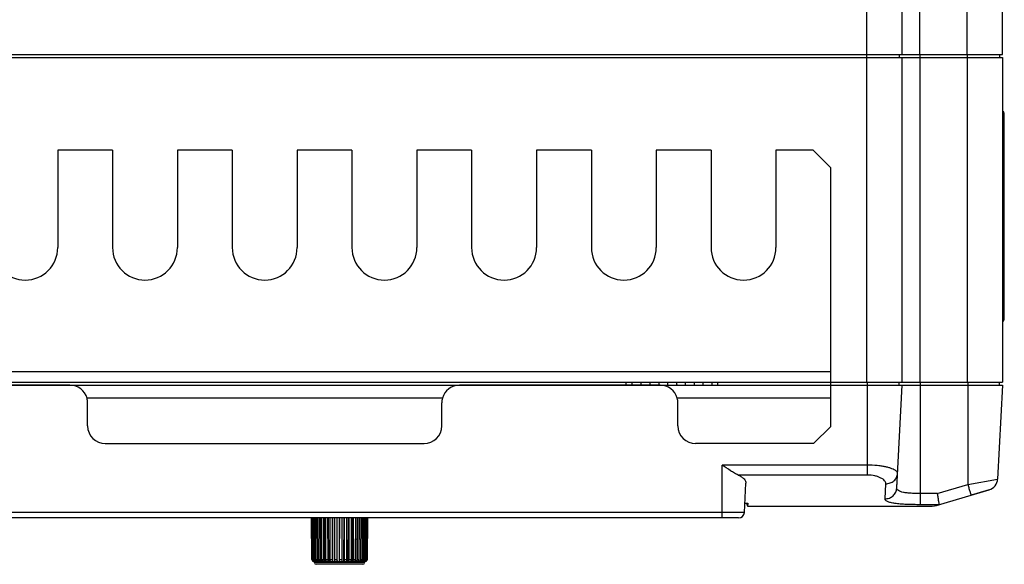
# Model space of a CAD drawing. Header units: millimetres. Extents: x 802 to 9345, y -804 to 1180.
# Tile 137 of 189: x 5503 to 5670, y -459 to -366. Entities that reach past the tile are written whole.
import ezdxf

# ---------------------------------------------------------------- set-up
doc = ezdxf.new("R2010")
doc.units = ezdxf.units.MM
doc.header["$LTSCALE"] = 30.734
doc.layers.get('0').update_dxf_attribs({"linetype": 'CONTINUOUS'})

msp = doc.modelspace()

# ---------------------------------------------------------------- linework, layer by layer
at = {"linetype": 'Continuous'}
for p, q in [((5663.92, -372.3), (5663.92, -250.3)), ((5669.92, -372.3), (5669.92, -250.3)), ((5646.92, -372.3), (5646.92, -256.3)), ((5652.92, -372.3), (5652.92, -256.3)), ((5655.92, -372.3), (5655.92, -256.3)), ((5419.92, -372.3), (5669.92, -372.3)), ((5419.92, -372.8), (5669.92, -372.8)), ((5646.92, -427.8), (5646.92, -372.3)), ((5652.42, -372.3), (5652.42, -372.8)), ((5652.92, -427.8), (5652.92, -372.8)), ((5655.92, -372.3), (5655.92, -427.8)), ((5663.92, -372.3), (5663.92, -427.8)), ((5669.42, -372.3), (5669.42, -372.8)), ((5669.92, -372.8), (5669.92, -427.8)), ((5670.22, -417.2), (5670.22, -382.2)), ((5669.92, -383.7), (5670.22, -383.7)), ((5509.86, -388.5), (5509.86, -405)), ((5519.14, -388.5), (5509.86, -388.5)), ((5519.14, -388.5), (5519.14, -405)), ((5530.14, -388.5), (5530.14, -405)), ((5539.42, -388.5), (5530.14, -388.5)), ((5539.42, -388.5), (5539.42, -405)), ((5550.42, -388.5), (5550.42, -405)), ((5559.7, -388.5), (5550.42, -388.5)), ((5559.7, -388.5), (5559.7, -405)), ((5570.7, -388.5), (5570.7, -405)), ((5579.98, -388.5), (5570.7, -388.5)), ((5579.98, -388.5), (5579.98, -405)), ((5590.98, -388.5), (5590.98, -405)), ((5600.26, -388.5), (5590.98, -388.5)), ((5600.26, -388.5), (5600.26, -405)), ((5611.26, -388.5), (5611.26, -405)), ((5620.54, -388.5), (5611.26, -388.5)), ((5620.54, -388.5), (5620.54, -405)), ((5631.54, -388.5), (5631.54, -405)), ((5637.82, -388.5), (5631.54, -388.5)), ((5637.82, -388.5), (5640.82, -391.5)), ((5640.82, -435.3), (5640.82, -391.5)), ((5669.92, -415.7), (5670.22, -415.7)), ((5640.82, -426.07), (5449.02, -426.07)), ((5419.92, -427.8), (5669.92, -427.8)), ((5419.93, -428.3), (5669.92, -428.3)), ((5511.92, -428.3), (5477.92, -428.3)), ((5611.92, -428.3), (5577.92, -428.3)), ((5606.17, -428.3), (5606.17, -427.8)), ((5607.17, -428.3), (5607.17, -427.8)), ((5608.67, -427.8), (5608.67, -428.3)), ((5610.17, -427.8), (5610.17, -428.3)), ((5611.67, -427.8), (5611.67, -428.3)), ((5613.17, -427.8), (5613.17, -428.3)), ((5614.67, -427.8), (5614.67, -428.3)), ((5616.17, -427.8), (5616.17, -428.3)), ((5617.67, -427.8), (5617.67, -428.3)), ((5619.17, -427.8), (5619.17, -428.3)), ((5620.67, -427.8), (5620.67, -428.3)), ((5621.67, -428.3), (5621.67, -427.8)), ((5647.02, -441.84), (5647.02, -427.8)), ((5652, -445.71), (5652.92, -428.3)), ((5652.42, -428.3), (5652.42, -427.8)), ((5656.02, -446.67), (5656.02, -427.8)), ((5664.02, -427.8), (5664.02, -445.12)), ((5669.92, -428.3), (5669.08, -444.2)), ((5669.42, -428.3), (5669.42, -427.8)), ((5575.02, -430.53), (5514.82, -430.53)), ((5514.92, -435.2), (5514.92, -431.3)), ((5574.92, -435.2), (5574.92, -431.3)), ((5640.82, -430.53), (5614.82, -430.53)), ((5614.92, -435.2), (5614.92, -431.3)), ((5640.82, -435.3), (5637.92, -438.2)), ((5517.92, -438.2), (5571.92, -438.2)), ((5637.92, -438.2), (5617.92, -438.2)), ((5647.02, -441.84), (5622.42, -441.84)), ((5622.42, -449.85), (5622.42, -441.84)), ((5647.02, -443.54), (5647.02, -441.84)), ((5647.02, -443.54), (5625.15, -443.54)), ((5652, -445.71), (5652.13, -443.25)), ((5626.19, -449.85), (5626.45, -444.89)), ((5650.01, -447.56), (5650.14, -445)), ((5658.87, -446.67), (5664.02, -445.12)), ((5664.02, -445.12), (5669.08, -444.2)), ((5658.87, -446.67), (5656.02, -446.67)), ((5656.02, -448.55), (5656.02, -446.67)), ((5659.07, -448.59), (5667.66, -446.01)), ((5667.66, -446.01), (5664.6, -446.93)), ((5626.27, -448.3), (5626.77, -448.3)), ((5626.74, -448.3), (5626.74, -448.8)), ((5626.77, -448.3), (5626.74, -448.8)), ((5659.16, -448.55), (5656.02, -448.55)), ((5626.19, -449.85), (5463.65, -449.85)), ((5622.42, -450.8), (5622.42, -449.85)), ((5626.74, -448.8), (5657.64, -448.8)), ((5625.19, -450.8), (5464.65, -450.8)), ((5552.91, -457.86), (5552.85, -450.8)), ((5552.87, -450.8), (5552.93, -457.86)), ((5552.99, -457.86), (5552.93, -450.8)), ((5553, -450.8), (5553.07, -457.86)), ((5553.2, -457.86), (5553.15, -450.8)), ((5553.28, -450.8), (5553.34, -457.86)), ((5553.55, -457.86), (5553.5, -450.8)), ((5553.69, -450.8), (5553.74, -457.86)), ((5554.02, -457.86), (5553.98, -450.8)), ((5554.22, -450.8), (5554.27, -457.86)), ((5554.54, -458.15), (5554.49, -450.8)), ((5554.6, -457.86), (5554.57, -450.8)), ((5554.85, -450.8), (5554.89, -457.86)), ((5555.12, -458.15), (5555.07, -450.8)), ((5555.28, -457.86), (5555.25, -450.8)), ((5555.56, -450.8), (5555.59, -457.86)), ((5555.77, -458.15), (5555.74, -450.8)), ((5556.02, -457.86), (5556, -450.8)), ((5556.34, -450.8), (5556.36, -457.86)), ((5556.48, -458.15), (5556.46, -450.8)), ((5556.81, -457.86), (5556.8, -450.8)), ((5557.15, -450.8), (5557.16, -457.86)), ((5557.22, -458.15), (5557.21, -450.8)), ((5557.59, -458.15), (5557.59, -450.8)), ((5557.62, -457.86), (5557.63, -450.8)), ((5557.98, -450.8), (5557.98, -458.15)), ((5558.34, -458.15), (5558.36, -450.8)), ((5558.43, -457.86), (5558.45, -450.8)), ((5558.79, -450.8), (5558.78, -457.86)), ((5559.07, -458.15), (5559.1, -450.8)), ((5559.22, -457.86), (5559.25, -450.8)), ((5559.57, -450.8), (5559.55, -457.86)), ((5559.75, -458.15), (5559.79, -450.8)), ((5559.96, -457.86), (5559.99, -450.8)), ((5560.29, -450.8), (5560.26, -457.86)), ((5560.37, -458.15), (5560.42, -450.8)), ((5560.62, -457.86), (5560.67, -450.8)), ((5560.93, -450.8), (5560.89, -457.86)), ((5560.91, -458.15), (5560.96, -450.8)), ((5561.2, -457.86), (5561.25, -450.8)), ((5561.46, -450.8), (5561.42, -457.86)), ((5561.66, -457.86), (5561.72, -450.8)), ((5561.88, -450.8), (5561.83, -457.86)), ((5562, -457.86), (5562.06, -450.8)), ((5562.17, -450.8), (5562.11, -457.86)), ((5562.21, -457.86), (5562.27, -450.8)), ((5562.32, -450.8), (5562.26, -457.86)), ((5562.28, -457.86), (5562.34, -450.8)), ((5552.91, -457.86), (5552.93, -457.86)), ((5552.99, -457.86), (5553.07, -457.86)), ((5553.2, -457.86), (5553.34, -457.86)), ((5553.23, -458.15), (5553.34, -458.15)), ((5553.34, -458.15), (5553.34, -458.35)), ((5561.84, -458.35), (5553.34, -458.35)), ((5553.36, -458.15), (5561.91, -458.15)), ((5553.41, -458.15), (5553.41, -458.14)), ((5553.55, -457.86), (5553.74, -457.86)), ((5561.54, -458.65), (5553.64, -458.65)), ((5553.67, -458.15), (5553.67, -458.11)), ((5554.02, -457.86), (5554.27, -457.86)), ((5554.05, -458.15), (5554.05, -457.99)), ((5554.6, -457.86), (5554.89, -457.86)), ((5555.28, -457.86), (5555.59, -457.86)), ((5556.02, -457.86), (5556.36, -457.86)), ((5556.81, -457.86), (5557.16, -457.86)), ((5557.62, -457.86), (5557.98, -457.86)), ((5558.43, -457.86), (5558.78, -457.86)), ((5559.22, -457.86), (5559.55, -457.86)), ((5559.96, -457.86), (5560.26, -457.86)), ((5560.62, -457.86), (5560.89, -457.86)), ((5561.2, -457.86), (5561.42, -457.86)), ((5561.34, -458.15), (5561.34, -458.07)), ((5561.66, -457.86), (5561.83, -457.86)), ((5561.66, -458.15), (5561.66, -458.13)), ((5561.84, -458.35), (5561.84, -458.15)), ((5561.94, -458.15), (5561.98, -458.15)), ((5561.98, -458.15), (5562, -458.15)), ((5562, -457.86), (5562.11, -457.86)), ((5562.21, -457.86), (5562.26, -457.86))]:
    msp.add_line(p, q, dxfattribs=at)
for centre, radius, start, end in [((5669.92, -382.2), 0.3, 0, 90), ((5504.36, -405), 5.5, 180, 0), ((5524.64, -405), 5.5, 180, 0), ((5544.92, -405), 5.5, 180, 0), ((5565.2, -405), 5.5, 180, 0), ((5585.48, -405), 5.5, 180, 0), ((5605.76, -405), 5.5, 180, 0), ((5626.04, -405), 5.5, 180, 0), ((5669.92, -417.2), 0.3, 270, 0), ((5511.92, -431.3), 3, 14.8503, 90), ((5577.92, -431.3), 3, 90, 165.1497), ((5611.92, -431.3), 3, 14.8503, 90), ((5611.92, -431.3), 4.2, 45.6085, 49.0698), ((5667.09, -444.1), 2, 286.7218, 357), ((5667.09, -444.1), 2, 286.7218, 357), ((5657.64, -443.8), 5, 270, 286.7218), ((5625.19, -449.8), 1, 270, 357), ((5553.21, -457.85), 0.3, 180.4887, 266.6288), ((5553.23, -457.85), 0.302, 266.8222, 269.9978), ((5553.36, -457.86), 0.294, 258.6257, 269.9826), ((5553.64, -458.35), 0.3, 180, 270), ((5553.48, -457.9), 0.251, 256.1883, 257.6377), ((5553.48, -457.9), 0.25, 257.6416, 269.9674), ((5561.54, -458.35), 0.3, 270, 0), ((5561.83, -457.89), 0.267, 270.0084, 276.3047), ((5561.91, -457.85), 0.3, 270.002, 359.5115), ((5561.98, -457.85), 0.3, 273.3711, 359.109), ((5561.98, -457.85), 0.298, 359.0957, 359.5002)]:
    msp.add_arc(centre, radius, start, end, dxfattribs=at)
for centre, start_param, end_param in [((5511.92, -431.3), 0, 0.259186), ((5577.92, -431.3), 2.882406, 3.141593), ((5611.92, -431.3), 0, 0.259186), ((5517.92, -435.2), 3.141593, 4.712389), ((5571.92, -435.2), -1.570796, 0), ((5617.92, -435.2), 3.141593, 4.712389)]:
    msp.add_ellipse(centre, major_axis=(3, 0), ratio=1, start_param=start_param, end_param=end_param, dxfattribs=at)
for points, knots in [([(5625.15, -443.54), (5624.93, -443.44), (5624.49, -443.2), (5623.57, -442.64), (5622.89, -442.16), (5622.42, -441.84)], [0, 0, 0, 0, 0.222909, 0.470284, 1, 1, 1, 1]), ([(5649.2, -441.99), (5649.03, -441.96), (5648.31, -441.88), (5647.58, -441.84), (5647.02, -441.84)], [0, 0, 0, 0, 0.239375, 1, 1, 1, 1]), ([(5652.13, -443.25), (5652.14, -443.18), (5652.1, -443.04), (5651.94, -442.86), (5651.69, -442.69), (5651.34, -442.52), (5650.92, -442.36), (5650.41, -442.21), (5649.83, -442.08), (5649.42, -442.02), (5649.2, -441.99)], [0, 0, 0, 0, 0.055252, 0.124621, 0.215154, 0.329031, 0.466165, 0.625254, 0.804151, 1, 1, 1, 1]), ([(5625.15, -443.54), (5625.35, -443.63), (5625.7, -443.81), (5626.12, -444.15), (5626.39, -444.51), (5626.45, -444.77), (5626.45, -444.89)], [0, 0, 0, 0, 0.328179, 0.599339, 0.817838, 1, 1, 1, 1]), ([(5650.14, -445), (5650.14, -444.91), (5650.1, -444.73), (5649.93, -444.47), (5649.66, -444.23), (5649.29, -444.01), (5648.83, -443.81), (5648.07, -443.6), (5647.45, -443.54), (5647.02, -443.54)], [0, 0, 0, 0, 0.068548, 0.148103, 0.244761, 0.36115, 0.497656, 0.652717, 1, 1, 1, 1]), ([(5650.14, -445), (5650.39, -445), (5650.89, -444.91), (5651.44, -444.6), (5651.77, -444.24), (5652.03, -443.83), (5652.12, -443.48), (5652.13, -443.25)], [0, 0, 0, 0, 0.258218, 0.511321, 0.635825, 0.758697, 1, 1, 1, 1]), ([(5664.02, -445.12), (5664.06, -445.24), (5664.13, -445.48), (5664.23, -445.81), (5664.33, -446.12), (5664.4, -446.36), (5664.45, -446.52), (5664.49, -446.63), (5664.52, -446.72), (5664.54, -446.79), (5664.56, -446.85), (5664.58, -446.89), (5664.59, -446.91), (5664.59, -446.92), (5664.59, -446.93), (5664.59, -446.93), (5664.6, -446.93)], [0, 0, 0, 0, 0.197606, 0.386189, 0.558968, 0.709719, 0.775101, 0.833015, 0.882938, 0.924423, 0.957096, 0.98067, 0.988981, 0.994954, 0.998593, 1, 1, 1, 1]), ([(5650.01, -447.56), (5650.26, -447.56), (5650.76, -447.47), (5651.41, -447.06), (5651.87, -446.45), (5651.99, -445.96), (5652, -445.71)], [0, 0, 0, 0, 0.252729, 0.503798, 0.752664, 1, 1, 1, 1]), ([(5656.02, -446.67), (5655.75, -446.67), (5655.23, -446.66), (5654.47, -446.63), (5653.77, -446.57), (5653.16, -446.48), (5652.67, -446.35), (5652.34, -446.21), (5652.15, -446.07), (5652.06, -445.96), (5652.01, -445.84), (5652, -445.75), (5652, -445.71)], [0, 0, 0, 0, 0.184181, 0.361019, 0.523566, 0.665776, 0.783233, 0.874292, 0.910818, 0.942639, 0.97158, 1, 1, 1, 1]), ([(5658.87, -446.67), (5658.9, -446.9), (5658.97, -447.32), (5659.04, -447.82), (5659.1, -448.16), (5659.13, -448.34), (5659.15, -448.47), (5659.16, -448.53), (5659.16, -448.55)], [0, 0, 0, 0, 0.363243, 0.675388, 0.799728, 0.897287, 0.964809, 1, 1, 1, 1]), ([(5626.74, -448.75), (5626.74, -448.72), (5626.72, -448.66), (5626.67, -448.57), (5626.6, -448.44), (5626.54, -448.35), (5626.5, -448.3)], [0, 0, 0, 0, 0.146109, 0.362712, 0.648736, 1, 1, 1, 1]), ([(5656.02, -448.55), (5655.62, -448.55), (5654.83, -448.55), (5653.68, -448.51), (5652.64, -448.45), (5651.74, -448.35), (5651.09, -448.24), (5650.67, -448.12), (5650.43, -448.03), (5650.24, -447.93), (5650.1, -447.82), (5650.02, -447.69), (5650, -447.6), (5650.01, -447.56)], [0, 0, 0, 0, 0.192062, 0.375762, 0.543432, 0.688698, 0.806945, 0.855128, 0.895921, 0.929606, 0.956933, 0.979477, 1, 1, 1, 1]), ([(5659.13, -448.57), (5659.14, -448.57), (5659.15, -448.57), (5659.16, -448.56), (5659.16, -448.55)], [0, 0, 0, 0, 0.67811, 1, 1, 1, 1]), ([(5552.93, -457.86), (5552.93, -457.89), (5552.94, -457.97), (5553.01, -458.06), (5553.1, -458.13), (5553.17, -458.15), (5553.21, -458.15)], [0, 0, 0, 0, 0.249982, 0.499967, 0.749963, 1, 1, 1, 1]), ([(5553.28, -458.15), (5553.24, -458.15), (5553.16, -458.14), (5553.07, -458.07), (5553, -457.97), (5552.99, -457.89), (5552.99, -457.86)], [0, 0, 0, 0, 0.246031, 0.494382, 0.746018, 1, 1, 1, 1]), ([(5553.07, -457.86), (5553.07, -457.89), (5553.08, -457.96), (5553.13, -458.05), (5553.21, -458.12), (5553.27, -458.14), (5553.3, -458.15)], [0, 0, 0, 0, 0.251527, 0.502223, 0.75167, 1, 1, 1, 1]), ([(5553.42, -458.15), (5553.39, -458.14), (5553.33, -458.11), (5553.26, -458.04), (5553.21, -457.95), (5553.2, -457.89), (5553.2, -457.86)], [0, 0, 0, 0, 0.239399, 0.486101, 0.740569, 1, 1, 1, 1]), ([(5553.34, -457.86), (5553.34, -457.89), (5553.36, -457.97), (5553.42, -458.07), (5553.51, -458.14), (5553.59, -458.15), (5553.62, -458.15)], [0, 0, 0, 0, 0.257138, 0.5101, 0.757155, 1, 1, 1, 1]), ([(5553.7, -458.13), (5553.68, -458.12), (5553.64, -458.09), (5553.57, -458), (5553.55, -457.91), (5553.55, -457.86)], [0, 0, 0, 0, 0.232581, 0.478976, 1, 1, 1, 1]), ([(5553.8, -458.15), (5553.79, -458.15), (5553.76, -458.15), (5553.73, -458.14), (5553.7, -458.13)], [0, 0, 0, 0, 0.247931, 1, 1, 1, 1]), ([(5553.74, -457.86), (5553.75, -457.89), (5553.76, -457.97), (5553.82, -458.07), (5553.9, -458.14), (5553.97, -458.15), (5554.01, -458.15)], [0, 0, 0, 0, 0.266359, 0.523323, 0.766659, 1, 1, 1, 1]), ([(5554.24, -458.15), (5554.21, -458.15), (5554.15, -458.13), (5554.08, -458.07), (5554.03, -457.97), (5554.02, -457.89), (5554.02, -457.86)], [0, 0, 0, 0, 0.209691, 0.444737, 0.711897, 1, 1, 1, 1]), ([(5554.27, -457.86), (5554.27, -457.89), (5554.28, -457.97), (5554.33, -458.07), (5554.4, -458.14), (5554.47, -458.15), (5554.5, -458.15)], [0, 0, 0, 0, 0.279745, 0.542862, 0.781003, 1, 1, 1, 1]), ([(5554.78, -458.15), (5554.77, -458.15), (5554.74, -458.15), (5554.71, -458.13), (5554.68, -458.1), (5554.64, -458.05), (5554.61, -457.97), (5554.6, -457.89), (5554.6, -457.86)], [0, 0, 0, 0, 0.090633, 0.18767, 0.295579, 0.416291, 0.692838, 1, 1, 1, 1]), ([(5554.89, -457.86), (5554.89, -457.89), (5554.9, -457.97), (5554.94, -458.06), (5554.99, -458.12), (5555.04, -458.15), (5555.07, -458.15), (5555.08, -458.15)], [0, 0, 0, 0, 0.297006, 0.568396, 0.799608, 0.902247, 1, 1, 1, 1]), ([(5555.4, -458.15), (5555.36, -458.15), (5555.32, -458.09), (5555.3, -458.02), (5555.28, -457.95), (5555.28, -457.89), (5555.28, -457.86)], [0, 0, 0, 0, 0.366845, 0.507295, 0.662669, 1, 1, 1, 1]), ([(5555.59, -457.86), (5555.59, -457.89), (5555.6, -457.97), (5555.63, -458.05), (5555.66, -458.1), (5555.68, -458.13), (5555.71, -458.15), (5555.73, -458.15), (5555.74, -458.15)], [0, 0, 0, 0, 0.31877, 0.601663, 0.722009, 0.826642, 0.917507, 1, 1, 1, 1]), ([(5556.09, -458.15), (5556.08, -458.15), (5556.06, -458.13), (5556.05, -458.1), (5556.04, -458.06), (5556.03, -458.02), (5556.02, -457.95), (5556.02, -457.89), (5556.02, -457.86)], [0, 0, 0, 0, 0.11672, 0.212322, 0.333788, 0.478255, 0.641259, 1, 1, 1, 1]), ([(5556.36, -457.86), (5556.36, -457.89), (5556.36, -457.95), (5556.38, -458.02), (5556.39, -458.06), (5556.4, -458.1), (5556.42, -458.13), (5556.44, -458.15), (5556.46, -458.15), (5556.46, -458.15)], [0, 0, 0, 0, 0.344261, 0.501651, 0.642415, 0.762808, 0.86085, 0.937628, 1, 1, 1, 1]), ([(5556.83, -458.15), (5556.83, -458.15), (5556.83, -458.14), (5556.82, -458.13), (5556.82, -458.1), (5556.81, -458.06), (5556.81, -458.02), (5556.81, -457.95), (5556.81, -457.89), (5556.81, -457.86)], [0, 0, 0, 0, 0.025337, 0.083605, 0.1758, 0.299107, 0.44914, 0.62036, 1, 1, 1, 1]), ([(5557.16, -457.86), (5557.16, -457.89), (5557.16, -457.95), (5557.17, -458.02), (5557.18, -458.06), (5557.18, -458.1), (5557.19, -458.13), (5557.2, -458.15), (5557.21, -458.15), (5557.21, -458.15)], [0, 0, 0, 0, 0.369767, 0.537009, 0.684201, 0.806264, 0.899481, 0.962424, 1, 1, 1, 1]), ([(5557.59, -458.15), (5557.6, -458.15), (5557.6, -458.14), (5557.6, -458.13), (5557.61, -458.1), (5557.61, -458.06), (5557.62, -458.02), (5557.62, -457.95), (5557.62, -457.89), (5557.62, -457.86)], [0, 0, 0, 0, 0.025337, 0.083605, 0.1758, 0.299107, 0.44914, 0.62036, 1, 1, 1, 1]), ([(5558.35, -458.15), (5558.37, -458.15), (5558.39, -458.13), (5558.4, -458.1), (5558.41, -458.06), (5558.42, -458.02), (5558.43, -457.95), (5558.43, -457.89), (5558.43, -457.86)], [0, 0, 0, 0, 0.11672, 0.212322, 0.333788, 0.478255, 0.641259, 1, 1, 1, 1]), ([(5558.78, -457.86), (5558.78, -457.89), (5558.78, -457.95), (5558.77, -458.02), (5558.77, -458.06), (5558.76, -458.1), (5558.75, -458.13), (5558.74, -458.15), (5558.73, -458.15), (5558.73, -458.15)], [0, 0, 0, 0, 0.369767, 0.537009, 0.684201, 0.806264, 0.899481, 0.962424, 1, 1, 1, 1]), ([(5559.09, -458.15), (5559.13, -458.15), (5559.18, -458.09), (5559.2, -458.02), (5559.22, -457.95), (5559.22, -457.89), (5559.22, -457.86)], [0, 0, 0, 0, 0.366845, 0.507295, 0.662669, 1, 1, 1, 1]), ([(5559.55, -457.86), (5559.55, -457.89), (5559.55, -457.95), (5559.53, -458.02), (5559.52, -458.06), (5559.51, -458.1), (5559.49, -458.13), (5559.47, -458.15), (5559.46, -458.15), (5559.45, -458.15)], [0, 0, 0, 0, 0.344261, 0.50165, 0.642415, 0.762808, 0.86085, 0.937628, 1, 1, 1, 1]), ([(5559.79, -458.15), (5559.8, -458.15), (5559.82, -458.15), (5559.85, -458.13), (5559.88, -458.1), (5559.92, -458.05), (5559.95, -457.97), (5559.96, -457.89), (5559.96, -457.86)], [0, 0, 0, 0, 0.090633, 0.18767, 0.295579, 0.416291, 0.692838, 1, 1, 1, 1]), ([(5560.26, -457.86), (5560.26, -457.89), (5560.25, -457.97), (5560.23, -458.05), (5560.2, -458.1), (5560.17, -458.13), (5560.14, -458.15), (5560.12, -458.15), (5560.11, -458.15)], [0, 0, 0, 0, 0.31877, 0.601663, 0.722009, 0.826642, 0.917507, 1, 1, 1, 1]), ([(5560.41, -458.15), (5560.44, -458.15), (5560.5, -458.13), (5560.57, -458.07), (5560.61, -457.97), (5560.62, -457.89), (5560.62, -457.86)], [0, 0, 0, 0, 0.209691, 0.444737, 0.711897, 1, 1, 1, 1]), ([(5560.89, -457.86), (5560.89, -457.89), (5560.88, -457.97), (5560.84, -458.06), (5560.78, -458.12), (5560.73, -458.15), (5560.71, -458.15), (5560.7, -458.15)], [0, 0, 0, 0, 0.297006, 0.568396, 0.799608, 0.902247, 1, 1, 1, 1]), ([(5560.95, -458.15), (5560.98, -458.15), (5561.05, -458.14), (5561.13, -458.07), (5561.19, -457.97), (5561.2, -457.89), (5561.2, -457.86)], [0, 0, 0, 0, 0.226835, 0.467754, 0.727494, 1, 1, 1, 1]), ([(5561.42, -457.86), (5561.42, -457.89), (5561.4, -457.97), (5561.36, -458.07), (5561.28, -458.14), (5561.22, -458.15), (5561.19, -458.15)], [0, 0, 0, 0, 0.279745, 0.542862, 0.781003, 1, 1, 1, 1]), ([(5561.39, -458.15), (5561.43, -458.15), (5561.5, -458.14), (5561.59, -458.07), (5561.65, -457.97), (5561.66, -457.89), (5561.66, -457.86)], [0, 0, 0, 0, 0.238645, 0.484031, 0.738752, 1, 1, 1, 1]), ([(5561.66, -458.13), (5561.65, -458.14), (5561.62, -458.15), (5561.59, -458.15), (5561.57, -458.15)], [0, 0, 0, 0, 0.252622, 1, 1, 1, 1]), ([(5561.83, -457.86), (5561.83, -457.91), (5561.8, -458), (5561.73, -458.09), (5561.68, -458.12), (5561.66, -458.13)], [0, 0, 0, 0, 0.515541, 0.762946, 1, 1, 1, 1]), ([(5561.71, -458.15), (5561.75, -458.15), (5561.83, -458.14), (5561.92, -458.07), (5561.99, -457.97), (5562, -457.89), (5562, -457.86)], [0, 0, 0, 0, 0.246031, 0.494382, 0.746018, 1, 1, 1, 1]), ([(5562.11, -457.86), (5562.11, -457.89), (5562.1, -457.96), (5562.04, -458.06), (5561.96, -458.13), (5561.89, -458.15), (5561.86, -458.15)], [0, 0, 0, 0, 0.256635, 0.509569, 0.757019, 1, 1, 1, 1]), ([(5562.26, -457.86), (5562.26, -457.89), (5562.24, -457.97), (5562.18, -458.07), (5562.08, -458.14), (5562, -458.15), (5561.96, -458.15)], [0, 0, 0, 0, 0.251755, 0.502471, 0.751741, 1, 1, 1, 1])]:
    msp.add_open_spline(points, degree=3, knots=knots, dxfattribs=at)

doc.saveas('drawing.dxf')
